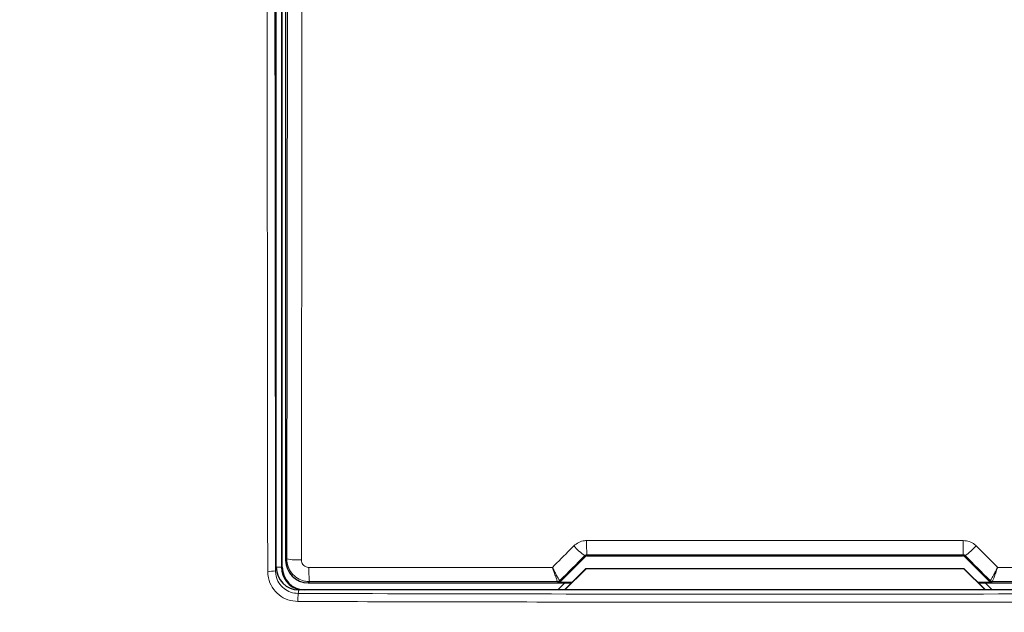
# Paper-space layout 'Blatt3' of a CAD drawing. Header units: millimetres. Extents: x 5 to 418, y 2 to 292.
# Tile 8 of 39: x 117 to 150, y 126 to 146. Entities that reach past the tile are written whole.
import ezdxf

# ---------------------------------------------------------------- set-up
doc = ezdxf.new("R2010")
doc.units = ezdxf.units.MM
doc.layers.add('SLD-0', color=7, linetype='Continuous')
doc.styles.add('SLDTEXTSTYLE0', font='TXT', dxfattribs={"width": 0.605})
doc.dimstyles.new('SLDDIMSTYLE0', dxfattribs={"dimtxt": 3.5, "dimasz": 3.302, "dimexe": 0, "dimexo": 0.0625, "dimgap": 0.875, "dimtad": 1, "dimlfac": 2, "dimrnd": 1e-09, "dimzin": 12, "dimdsep": 46, "dimtxsty": 'SLDTEXTSTYLE0', "dimsah": 1, "dimcen": 0.09, "dimadec": 0, "dimazin": 3, "dimtfac": 1, "dimtofl": 0, "dimtmove": 0, "dimatfit": 3, "dimfxl": 1, "dimfrac": 2, "dimtolj": 1, "dimtzin": 12, "dimarcsym": 0})

# ---------------------------------------------------------------- blocks, each defined once
blk = doc.blocks.new('_D_8')
at = {"layer": 'SLD-0'}
for p, q in [((139.387, 239.197), (94.753, 239.197)), ((95.753, 101.697), (95.753, 239.197)), ((139.392, 101.697), (94.753, 101.697))]:
    blk.add_line(p, q, dxfattribs=at)
for points in [[(95.753, 239.197), (95.245, 235.895), (96.261, 235.895)], [(95.753, 101.697), (96.261, 104.999), (95.245, 104.999)]]:
    blk.add_solid(points, dxfattribs=at)
at = {"layer": 'SLD-0', "insert": (91.241, 166.436), "char_height": 3.5, "attachment_point": 1, "rotation": 90, "style": 'SLDTEXTSTYLE0'}
blk.add_mtext('275', dxfattribs=at)

psp = doc.layouts.new('Blatt3')

# ---------------------------------------------------------------- linework, layer by layer
at = {"color": 7, "linetype": 'Continuous', "lineweight": 25}
for p, q in [((125.8766, 127.4236), (125.8766, 183.922)), ((126.0766, 127.4218), (126.0766, 183.8718)), ((126.1855, 183.6381), (126.1855, 127.6556)), ((135.272, 126.9423), (136.0973, 127.7676)), ((136.168, 127.7968), (148.5852, 127.7968)), ((148.6559, 127.7676), (149.4811, 126.9423)), ((135.4155, 126.6718), (136.1233, 127.3797)), ((136.1266, 127.3718), (135.4266, 126.6718)), ((136.1233, 127.3797), (136.1266, 127.3718)), ((136.1233, 127.3797), (148.6298, 127.3797)), ((148.6266, 127.3718), (136.1266, 127.3718)), ((148.6298, 127.3797), (148.6266, 127.3718)), ((149.3266, 126.6718), (148.6266, 127.3718)), ((148.6298, 127.3797), (149.3377, 126.6718)), ((126.9353, 126.9057), (135.6494, 126.9057)), ((135.4224, 126.9057), (135.1961, 126.6794)), ((135.6566, 126.913), (135.2013, 126.913)), ((149.5518, 126.913), (149.0965, 126.913)), ((149.1038, 126.9057), (157.8178, 126.9057)), ((149.557, 126.6794), (149.3308, 126.9057)), ((158.1276, 126.6718), (126.6256, 126.6718)), ((135.1961, 126.6794), (135.1961, 126.6718)), ((149.557, 126.6718), (149.557, 126.6794))]:
    psp.add_line(p, q, dxfattribs=at)
at = {"color": 7, "linetype": 'Continuous', "lineweight": 18}
for p, q in [((126.0547, 183.8718), (126.0547, 127.4218)), ((126.225, 127.6952), (126.2487, 149.378)), ((126.1855, 127.6556), (126.225, 127.6952)), ((136.0973, 127.7676), (136.0821, 127.8043)), ((136.1526, 127.8339), (136.168, 127.7968)), ((148.5852, 127.7968), (148.6005, 127.8339)), ((148.6711, 127.8043), (148.6559, 127.7676)), ((125.8526, 127.3032), (125.8766, 127.4236)), ((126.0547, 127.4218), (125.8766, 127.4218)), ((126.0547, 127.4218), (126.0766, 127.4218)), ((126.9748, 126.9452), (126.9353, 126.9057)), ((135.1865, 126.9486), (135.1862, 126.9489)), ((135.2013, 126.913), (135.1865, 126.9486)), ((135.2572, 126.9779), (135.2567, 126.9781)), ((135.2572, 126.9779), (135.272, 126.9423)), ((149.4811, 126.9423), (149.4959, 126.9779)), ((149.4959, 126.9779), (149.4964, 126.9781)), ((149.5666, 126.9486), (149.5518, 126.913)), ((149.567, 126.9489), (149.5666, 126.9486)), ((126.6256, 126.6718), (126.6018, 126.5528))]:
    psp.add_line(p, q, dxfattribs=at)
at = {"color": 7, "linetype": 'Continuous', "lineweight": 18, "flags": 128}
psp.add_lwpolyline([(126.731, 149.3469), (126.7299, 148.3489), (126.7255, 144.3566), (126.7073, 127.6641)], dxfattribs=at)
at = {"color": 7, "linetype": 'Continuous', "lineweight": 18}
for centre, radius, start, end in [((137.4236, 129.67), 2.2979, 222.19189, 234.28196), ((144.6243, 128.1955), 8.4794, 179.27535, 182.44376), ((140.1289, 128.1955), 8.4794, 357.55624, 0.72465), ((147.3296, 129.67), 2.2979, 305.71804, 317.80811), ((126.5952, 129.6786), 2.0176, 259.42792, 273.18362), ((130.3942, 127.3069), 3.4385, 178.21525, 186.03811), ((125.6573, 128.3475), 1.0624, 266.58738, 280.58873), ((135.1865, 127.0487), 0.1, 270.00515, 314.99433), ((149.5666, 127.0487), 0.1, 225.00567, 269.99485), ((129.1592, 126.3429), 2.566, 175.30885, 181.24065)]:
    psp.add_arc(centre, radius, start, end, dxfattribs=at)
at = {"color": 7, "linetype": 'Continuous', "lineweight": 25}
for centre, radius, start, end in [((126.8266, 127.4218), 0.7719, 180, 256.32073), ((126.8266, 127.4218), 0.75, 180, 270), ((135.1861, 127.0488), 0.0999, 270.0639, 314.97622), ((149.5671, 127.0488), 0.0999, 225.02378, 269.9361)]:
    psp.add_arc(centre, radius, start, end, dxfattribs=at)
at = {"color": 7, "linetype": 'Continuous', "lineweight": 18}
for centre, major_axis, ratio, start_param, end_param in [((170.3717, 151.2117), (443.0002, 443.1357), 0.0123167, 1.6359514, 1.6378189), ((142.3766, 120.1352), (441.1043, 0), 0.0174551, 1.5566859, 1.5849067), ((114.3814, 151.2117), (-443.0002, 443.1357), 0.0123167, 4.6453664, 4.6472339), ((142.3766, 119.2513), (441.0491, 0), 0.0174551, 1.5871, 1.6057242), ((142.3766, 119.2513), (441.0491, 0), 0.0174551, 1.5358685, 1.5544927)]:
    psp.add_ellipse(centre, major_axis=major_axis, ratio=ratio, start_param=start_param, end_param=end_param, dxfattribs=at)
at = {"color": 7, "linetype": 'Continuous', "lineweight": 25}
for centre, major_axis, ratio, start_param, end_param in [((136.168, 127.6968), (-0.0383, 0.0924), 0.9998216, 5.8905493, 6.6758213), ((148.5852, 127.6968), (0.0383, 0.0924), 0.9998216, 5.8905493, 6.6758213), ((126.6267, 127.4247), (-0.1473, -0.7384), 0.9960441, 4.9100775, 6.4793527), ((126.9354, 127.6557), (0.5303, -0.5303), 0.9998985, 3.9271431, 5.4976349), ((135.2013, 127.013), (0.0383, -0.0924), 0.9998216, 5.8905493, 6.6758213), ((149.5519, 127.013), (0.0383, 0.0924), 0.9998216, 2.7489567, 3.5342286)]:
    psp.add_ellipse(centre, major_axis=major_axis, ratio=ratio, start_param=start_param, end_param=end_param, dxfattribs=at)
at = {"color": 7, "linetype": 'Continuous', "lineweight": 18}
for points, knots in [([(125.5941, 127.287), (125.5939, 127.4533), (125.593, 128.2849), (125.5891, 131.7778), (125.5743, 145.7526), (125.5589, 163.8205), (125.5505, 179.2338), (125.5479, 183.9851)], [0, 0, 0, 0, 0.0088086, 0.0440433, 0.1849823, 0.7487663, 1, 1, 1, 1]), ([(125.8064, 183.9922), (125.8118, 174.5395), (125.8227, 155.6311), (125.8426, 136.7469), (125.8526, 127.3032)], [0, 0, 0, 0, 0.4999168, 1, 1, 1, 1]), ([(135.0125, 127.4176), (135.2087, 127.6139), (135.4448, 127.8503), (135.681, 128.0867), (135.721, 128.1267)], [0, 0, 0, 0, 0.8306215, 1, 1, 1, 1]), ([(135.721, 128.1267), (135.7733, 128.1696), (135.878, 128.2555), (136.0341, 128.2987), (136.1234, 128.3019), (136.1456, 128.3027)], [0, 0, 0, 0, 0.42897047, 0.85810678, 1, 1, 1, 1]), ([(136.1456, 128.3027), (136.4789, 128.3028), (138.1454, 128.3032), (142.2995, 128.3038), (146.1202, 128.3031), (148.6076, 128.3027)], [0, 0, 0, 0, 0.0802422, 0.4012143, 1, 1, 1, 1]), ([(148.6076, 128.3027), (148.6748, 128.296), (148.8094, 128.2827), (148.9503, 128.2029), (149.0157, 128.142), (149.0321, 128.1267)], [0, 0, 0, 0, 0.4282332, 0.8563384, 1, 1, 1, 1]), ([(149.0321, 128.1267), (149.2673, 127.8913), (149.5035, 127.6549), (149.7397, 127.4185), (149.7407, 127.4176)], [0, 0, 0, 0, 0.9960467, 1, 1, 1, 1]), ([(126.9748, 126.9452), (126.9191, 126.9489), (126.7796, 126.9581), (126.5689, 127.0482), (126.379, 127.2176), (126.2498, 127.4423), (126.2333, 127.6109), (126.225, 127.6952)], [0, 0, 0, 0, 0.1423686, 0.3561635, 0.5705425, 0.7854251, 1, 1, 1, 1]), ([(136.1526, 127.8339), (136.1489, 127.8338), (136.1339, 127.8332), (136.1076, 127.8257), (136.0907, 127.8115), (136.0821, 127.8043)], [0, 0, 0, 0, 0.1384777, 0.5625047, 1, 1, 1, 1]), ([(148.6711, 127.8043), (148.6684, 127.8069), (148.6577, 127.8169), (148.6346, 127.8304), (148.6118, 127.8328), (148.6005, 127.8339)], [0, 0, 0, 0, 0.1482314, 0.5799311, 1, 1, 1, 1]), ([(126.7073, 127.6641), (126.71, 127.636), (126.7155, 127.5797), (126.7585, 127.5047), (126.8219, 127.4483), (126.8923, 127.4182), (126.9388, 127.4152), (126.9574, 127.414)], [0, 0, 0, 0, 0.21475125, 0.42957898, 0.64381525, 0.85755084, 1, 1, 1, 1]), ([(126.9574, 127.414), (127.2905, 127.4142), (128.9562, 127.4152), (131.6412, 127.4165), (133.9934, 127.4173), (135.0125, 127.4176)], [0, 0, 0, 0, 0.1241023, 0.6205161, 1, 1, 1, 1]), ([(135.2567, 126.9781), (135.2559, 126.9785), (135.2513, 126.981), (135.2283, 127.0145), (135.1716, 127.1133), (135.1046, 127.2384), (135.0534, 127.3371), (135.0271, 127.3888), (135.017, 127.4087), (135.013, 127.4165), (135.0125, 127.4176)], [0, 0, 0, 0, 0.0500921, 0.2741427, 0.5151563, 0.7656651, 0.9118803, 0.9655798, 0.9952734, 1, 1, 1, 1]), ([(135.1862, 126.9489), (135.1855, 126.9494), (135.182, 126.9523), (135.1652, 126.9883), (135.1247, 127.0939), (135.0773, 127.2271), (135.0413, 127.3321), (135.0228, 127.387), (135.0157, 127.4082), (135.0129, 127.4165), (135.0125, 127.4176)], [0, 0, 0, 0, 0.0500957, 0.2741453, 0.5151558, 0.7656641, 0.9118842, 0.9655788, 0.995275, 1, 1, 1, 1]), ([(149.7407, 127.4176), (149.7401, 127.4165), (149.7385, 127.4132), (149.7342, 127.4049), (149.7239, 127.3846), (149.6966, 127.331), (149.6439, 127.2295), (149.5769, 127.1048), (149.5219, 127.0097), (149.5011, 126.9803), (149.497, 126.9784), (149.4964, 126.9781)], [0, 0, 0, 0, 0.00472672, 0.01445939, 0.03684059, 0.09439158, 0.25300648, 0.50158611, 0.74153671, 0.96442334, 1, 1, 1, 1]), ([(149.7407, 127.4176), (149.7403, 127.4165), (149.7391, 127.413), (149.7361, 127.4041), (149.7289, 127.3826), (149.7097, 127.3256), (149.6726, 127.2176), (149.6251, 127.0848), (149.5858, 126.9833), (149.5706, 126.9515), (149.5674, 126.9492), (149.567, 126.9489)], [0, 0, 0, 0, 0.00472507, 0.01446006, 0.03683898, 0.09438618, 0.25300568, 0.50158804, 0.74152971, 0.96441689, 1, 1, 1, 1]), ([(149.7407, 127.4176), (150.0187, 127.4175), (151.6298, 127.417), (154.3151, 127.416), (156.7218, 127.4146), (157.7958, 127.414)], [0, 0, 0, 0, 0.1035199, 0.5999338, 1, 1, 1, 1]), ([(126.5938, 126.2874), (126.4814, 126.2987), (126.2565, 126.3214), (125.9569, 126.4944), (125.7308, 126.7484), (125.6113, 127.029), (125.599, 127.2139), (125.5941, 127.287)], [0, 0, 0, 0, 0.2149211, 0.4298259, 0.644763, 0.859729, 1, 1, 1, 1]), ([(125.8526, 127.3032), (125.8562, 127.2484), (125.8654, 127.1096), (125.9549, 126.899), (126.1244, 126.7083), (126.3489, 126.5784), (126.5175, 126.5613), (126.6018, 126.5528)], [0, 0, 0, 0, 0.1402932, 0.3552955, 0.5702499, 0.7851341, 1, 1, 1, 1]), ([(126.6018, 126.5528), (131.8574, 126.5418), (142.3739, 126.5198), (152.8904, 126.5418), (158.1514, 126.5528)], [0, 0, 0, 0, 0.4997441, 1, 1, 1, 1]), ([(158.1594, 126.2874), (157.9928, 126.2869), (157.1599, 126.2846), (153.6612, 126.2758), (146.8171, 126.2647), (137.1258, 126.2636), (130.1045, 126.2795), (126.5938, 126.2874)], [0, 0, 0, 0, 0.0158376, 0.0791881, 0.332598, 0.666299, 1, 1, 1, 1])]:
    psp.add_open_spline(points, degree=3, knots=knots, dxfattribs=at)

# ---------------------------------------------------------------- dimensions: what is measured, and where the dimension line sits
at = {"layer": 'SLD-0'}
dim = psp.add_linear_dim(base=(95.7528, 239.1968), p1=(139.3916, 101.6968), p2=(139.3873, 239.1968), angle=90, dimstyle='SLDDIMSTYLE0', dxfattribs=at)
dim.commit()
dim.dimension.update_dxf_attribs({"geometry": '_D_8', "text_midpoint": (95.7528, 170.4468), "dimtype": 160})

doc.saveas('drawing.dxf')
